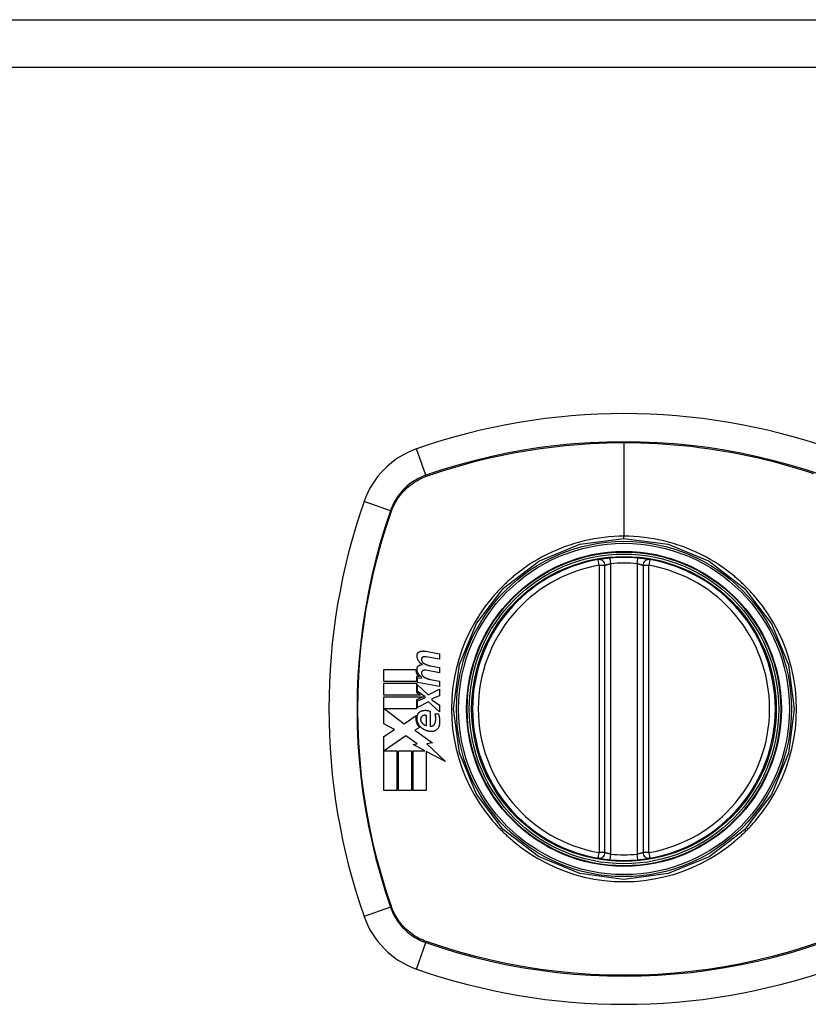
# Model space of a CAD drawing. Header units: inches. Extents: x 17 to 570, y 51 to 268.
# Tile 244 of 256: x 212.64 to 214.27, y 177.25 to 179.28. Entities that reach past the tile are written whole.
import ezdxf

# ---------------------------------------------------------------- set-up
doc = ezdxf.new("R2010")
doc.units = ezdxf.units.IN
doc.header["$MEASUREMENT"] = 0
doc.layers.add('Visible Edges(ANSI)', color=7, linetype='Continuous', lineweight=25)
doc.layers.add('Visible Tangent Edges(ANSI)', color=7, linetype='Continuous', lineweight=25)

msp = doc.modelspace()

# ---------------------------------------------------------------- linework, layer by layer
at = {"layer": 'Visible Edges(ANSI)'}
for p, q in [((184.0905, 179.2831), (243.6955, 179.2831)), ((213.8537, 177.5623), (213.8537, 178.1559)), ((213.9324, 178.1559), (213.9324, 177.5623)), ((213.4832, 177.9784), (213.5118, 177.9729)), ((213.5118, 177.9619), (213.483, 177.9669)), ((213.5118, 177.9729), (213.5118, 177.9619)), ((213.3965, 177.9159), (213.3965, 177.9406)), ((213.3965, 177.9406), (213.4628, 177.9406)), ((213.5118, 177.9339), (213.483, 177.9389)), ((213.493, 177.9482), (213.5118, 177.9449)), ((213.5118, 177.9449), (213.5118, 177.9339)), ((213.4639, 177.9159), (213.3965, 177.9159)), ((213.469, 177.9257), (213.4639, 177.9261)), ((213.4639, 177.9261), (213.4639, 177.9159)), ((213.4663, 177.9136), (213.4663, 177.9231)), ((213.4663, 177.9231), (213.4743, 177.9224)), ((213.4743, 177.9224), (213.4743, 177.9248)), ((213.493, 177.9199), (213.5118, 177.9166)), ((213.5118, 177.9166), (213.5118, 177.9056)), ((213.3965, 177.8876), (213.3965, 177.9124)), ((213.3965, 177.9124), (213.4639, 177.9124)), ((213.4639, 177.9124), (213.4639, 177.8939)), ((213.5118, 177.9056), (213.4663, 177.9136)), ((213.4663, 177.8952), (213.4663, 177.9089)), ((213.4663, 177.9089), (213.4884, 177.8886)), ((213.4816, 177.8841), (213.4663, 177.8952)), ((213.4884, 177.8886), (213.5118, 177.8999)), ((213.5118, 177.8999), (213.5118, 177.8864)), ((213.4725, 177.8876), (213.3965, 177.8876)), ((213.3965, 177.8284), (213.3965, 177.8841)), ((213.3965, 177.8841), (213.4786, 177.8841)), ((213.4639, 177.8939), (213.4725, 177.8876)), ((213.4786, 177.8841), (213.4639, 177.8779)), ((213.4639, 177.8779), (213.4639, 177.8591)), ((213.4663, 177.8759), (213.4816, 177.8824)), ((213.4663, 177.8624), (213.4663, 177.8759)), ((213.4885, 177.8739), (213.4663, 177.8624)), ((213.4816, 177.8824), (213.4816, 177.8841)), ((213.5118, 177.8534), (213.4885, 177.8739)), ((213.5118, 177.8864), (213.4955, 177.8801)), ((213.4955, 177.8801), (213.4955, 177.8781)), ((213.4955, 177.8781), (213.5118, 177.8669)), ((213.4639, 177.8591), (213.3976, 177.8591)), ((213.3976, 177.8591), (213.4384, 177.8286)), ((213.492, 177.8544), (213.492, 177.8239)), ((213.5118, 177.8669), (213.5118, 177.8534)), ((213.4384, 177.8286), (213.4633, 177.8459)), ((213.4845, 177.8251), (213.4845, 177.8451)), ((213.502, 177.8489), (213.5095, 177.8489)), ((213.4183, 177.8168), (213.3965, 177.8284)), ((213.3965, 177.8021), (213.4183, 177.8168)), ((213.47, 177.8209), (213.4604, 177.8151)), ((213.4604, 177.8151), (213.4971, 177.7889)), ((213.3965, 177.6906), (213.3965, 177.8021)), ((213.4418, 177.8036), (213.397, 177.7729)), ((213.4652, 177.7872), (213.4418, 177.8036)), ((213.397, 177.7729), (213.4233, 177.7729)), ((213.4233, 177.7729), (213.4233, 177.6906)), ((213.4268, 177.6906), (213.4268, 177.7729)), ((213.4268, 177.7729), (213.4535, 177.7729)), ((213.4535, 177.7729), (213.4535, 177.6906)), ((213.4568, 177.7856), (213.4652, 177.7872)), ((213.4813, 177.7729), (213.4568, 177.7856)), ((213.4573, 177.6906), (213.4573, 177.7729)), ((213.4573, 177.7729), (213.4813, 177.7729)), ((213.4971, 177.7889), (213.4853, 177.7873)), ((213.4853, 177.7873), (213.5238, 177.7507)), ((213.5238, 177.7507), (213.484, 177.7714)), ((213.484, 177.7714), (213.484, 177.6906)), ((213.4233, 177.6906), (213.3965, 177.6906)), ((213.4535, 177.6906), (213.4268, 177.6906)), ((213.484, 177.6906), (213.4573, 177.6906))]:
    msp.add_line(p, q, dxfattribs=at)
at = {"layer": 'Visible Edges(ANSI)', "flags": 128}
for points in [[(213.8644, 178.1708), (213.8628, 178.1706), (213.8612, 178.1705), (213.8596, 178.1703), (213.858, 178.1701), (213.8565, 178.17), (213.855, 178.1698), (213.8535, 178.1696), (213.8521, 178.1694), (213.8508, 178.1692), (213.8495, 178.1691), (213.8482, 178.1689), (213.8471, 178.1687), (213.846, 178.1685), (213.8449, 178.1684), (213.844, 178.1682), (213.8431, 178.1681), (213.8424, 178.168), (213.8417, 178.1679), (213.8412, 178.1678), (213.8407, 178.1677), (213.8403, 178.1676), (213.8401, 178.1676), (213.8399, 178.1676), (213.8398, 178.1676)], [(213.9462, 178.1676), (213.9462, 178.1676), (213.946, 178.1676), (213.9457, 178.1676), (213.9454, 178.1677), (213.9449, 178.1678), (213.9443, 178.1679), (213.9437, 178.168), (213.9429, 178.1681), (213.9421, 178.1682), (213.9411, 178.1684), (213.9401, 178.1686), (213.939, 178.1687), (213.9378, 178.1689), (213.9366, 178.1691), (213.9353, 178.1692), (213.9339, 178.1694), (213.9325, 178.1696), (213.931, 178.1698), (213.9295, 178.17), (213.928, 178.1702), (213.9264, 178.1703), (213.9249, 178.1705), (213.9233, 178.1706), (213.9217, 178.1708)], [(213.4651, 177.9694), (213.4651, 177.9698), (213.4651, 177.9703), (213.4652, 177.9707), (213.4653, 177.9712), (213.4654, 177.9716), (213.4655, 177.9721), (213.4657, 177.9725), (213.4658, 177.9729), (213.466, 177.9733), (213.4663, 177.9737), (213.4665, 177.9741), (213.4668, 177.9745), (213.467, 177.9749), (213.4673, 177.9752), (213.4676, 177.9755), (213.468, 177.9758), (213.4683, 177.9761), (213.4687, 177.9764), (213.469, 177.9767), (213.4694, 177.9769), (213.4698, 177.9771), (213.4702, 177.9773), (213.4706, 177.9775), (213.471, 177.9776)], [(213.471, 177.9776), (213.4715, 177.9778), (213.472, 177.9779), (213.4725, 177.9781), (213.473, 177.9782), (213.4735, 177.9783), (213.474, 177.9784), (213.4745, 177.9785), (213.475, 177.9786), (213.4756, 177.9787), (213.4761, 177.9787), (213.4766, 177.9788), (213.4771, 177.9788), (213.4776, 177.9788), (213.4781, 177.9788), (213.4786, 177.9789), (213.4791, 177.9788), (213.4797, 177.9788), (213.4802, 177.9788), (213.4807, 177.9788), (213.4812, 177.9787), (213.4817, 177.9787), (213.4822, 177.9786), (213.4827, 177.9785), (213.4832, 177.9784)], [(213.4765, 177.9509), (213.4757, 177.9513), (213.4749, 177.9518), (213.4741, 177.9523), (213.4733, 177.9528), (213.4726, 177.9534), (213.4719, 177.954), (213.4712, 177.9546), (213.4705, 177.9553), (213.4699, 177.956), (213.4693, 177.9568), (213.4687, 177.9575), (213.4682, 177.9583), (213.4677, 177.9592), (213.4673, 177.96), (213.4668, 177.9609), (213.4665, 177.9618), (213.4661, 177.9627), (213.4659, 177.9636), (213.4656, 177.9645), (213.4654, 177.9655), (213.4652, 177.9665), (213.4651, 177.9674), (213.4651, 177.9684), (213.4651, 177.9694)], [(213.4772, 177.9662), (213.4769, 177.9661), (213.4767, 177.966), (213.4765, 177.9659), (213.4763, 177.9657), (213.476, 177.9656), (213.4758, 177.9654), (213.4757, 177.9652), (213.4755, 177.965), (213.4753, 177.9648), (213.4751, 177.9646), (213.475, 177.9644), (213.4748, 177.9642), (213.4747, 177.964), (213.4746, 177.9637), (213.4745, 177.9635), (213.4744, 177.9632), (213.4743, 177.963), (213.4743, 177.9627), (213.4742, 177.9624), (213.4742, 177.9622), (213.4742, 177.9619), (213.4742, 177.9616), (213.4742, 177.9614), (213.4742, 177.9611)], [(213.4742, 177.9611), (213.4742, 177.9607), (213.4743, 177.9603), (213.4744, 177.9599), (213.4745, 177.9595), (213.4746, 177.9592), (213.4747, 177.9588), (213.4748, 177.9584), (213.475, 177.958), (213.4752, 177.9577), (213.4753, 177.9573), (213.4755, 177.957), (213.4757, 177.9567), (213.4759, 177.9563), (213.4762, 177.956), (213.4764, 177.9557), (213.4767, 177.9554), (213.4769, 177.9551), (213.4772, 177.9548), (213.4775, 177.9545), (213.4778, 177.9543), (213.4781, 177.954), (213.4784, 177.9538), (213.4787, 177.9536), (213.479, 177.9534)], [(213.483, 177.9669), (213.4828, 177.967), (213.4825, 177.967), (213.4823, 177.967), (213.482, 177.9671), (213.4818, 177.9671), (213.4815, 177.9671), (213.4813, 177.9671), (213.481, 177.9671), (213.4808, 177.9671), (213.4806, 177.9671), (213.4803, 177.967), (213.4801, 177.967), (213.4798, 177.967), (213.4796, 177.9669), (213.4793, 177.9669), (213.4791, 177.9669), (213.4788, 177.9668), (213.4786, 177.9667), (213.4783, 177.9667), (213.4781, 177.9666), (213.4779, 177.9665), (213.4776, 177.9664), (213.4774, 177.9663), (213.4772, 177.9662)], [(213.4628, 177.9406), (213.4628, 177.9399), (213.4628, 177.9392), (213.4628, 177.9385), (213.4629, 177.9378), (213.463, 177.9371), (213.4631, 177.9364), (213.4633, 177.9357), (213.4635, 177.935), (213.4636, 177.9344), (213.4639, 177.9337), (213.4641, 177.9331), (213.4644, 177.9324), (213.4646, 177.9318), (213.4649, 177.9312), (213.4653, 177.9305), (213.4656, 177.9299), (213.466, 177.9294), (213.4664, 177.9288), (213.4668, 177.9282), (213.4672, 177.9277), (213.4676, 177.9272), (213.4681, 177.9266), (213.4685, 177.9261), (213.469, 177.9257)], [(213.4651, 177.9419), (213.4651, 177.9423), (213.4651, 177.9428), (213.4652, 177.9432), (213.4653, 177.9437), (213.4654, 177.9441), (213.4655, 177.9445), (213.4657, 177.945), (213.4659, 177.9454), (213.4661, 177.9458), (213.4663, 177.9462), (213.4665, 177.9465), (213.4668, 177.9469), (213.4671, 177.9473), (213.4674, 177.9476), (213.4677, 177.9479), (213.468, 177.9482), (213.4683, 177.9485), (213.4687, 177.9487), (213.4691, 177.949), (213.4694, 177.9492), (213.4698, 177.9494), (213.4702, 177.9496), (213.4706, 177.9497), (213.471, 177.9499)], [(213.4743, 177.9248), (213.4736, 177.9253), (213.4729, 177.9258), (213.4723, 177.9263), (213.4717, 177.9268), (213.4711, 177.9274), (213.4705, 177.928), (213.4699, 177.9286), (213.4694, 177.9293), (213.4689, 177.9299), (213.4684, 177.9306), (213.4679, 177.9313), (213.4675, 177.9321), (213.4671, 177.9328), (213.4668, 177.9336), (213.4664, 177.9344), (213.4662, 177.9352), (213.4659, 177.936), (213.4657, 177.9368), (213.4655, 177.9376), (213.4653, 177.9385), (213.4652, 177.9393), (213.4651, 177.9402), (213.4651, 177.941), (213.4651, 177.9419)], [(213.471, 177.9499), (213.4713, 177.9499), (213.4715, 177.95), (213.4717, 177.9501), (213.4719, 177.9501), (213.4722, 177.9502), (213.4724, 177.9502), (213.4726, 177.9503), (213.4728, 177.9503), (213.4731, 177.9504), (213.4733, 177.9504), (213.4735, 177.9505), (213.4738, 177.9505), (213.474, 177.9506), (213.4742, 177.9506), (213.4744, 177.9506), (213.4747, 177.9507), (213.4749, 177.9507), (213.4751, 177.9507), (213.4754, 177.9508), (213.4756, 177.9508), (213.4758, 177.9508), (213.4761, 177.9508), (213.4763, 177.9509), (213.4765, 177.9509)], [(213.4772, 177.9382), (213.4769, 177.9381), (213.4767, 177.938), (213.4765, 177.9379), (213.4763, 177.9377), (213.4761, 177.9376), (213.4759, 177.9374), (213.4757, 177.9372), (213.4755, 177.937), (213.4753, 177.9368), (213.4751, 177.9366), (213.475, 177.9364), (213.4749, 177.9362), (213.4747, 177.936), (213.4746, 177.9357), (213.4745, 177.9355), (213.4744, 177.9352), (213.4743, 177.935), (213.4743, 177.9347), (213.4742, 177.9345), (213.4742, 177.9342), (213.4742, 177.9339), (213.4742, 177.9337), (213.4742, 177.9334), (213.4742, 177.9331)], [(213.483, 177.9389), (213.4828, 177.939), (213.4825, 177.939), (213.4823, 177.939), (213.482, 177.9391), (213.4818, 177.9391), (213.4815, 177.9391), (213.4813, 177.9391), (213.481, 177.9391), (213.4808, 177.9391), (213.4805, 177.9391), (213.4803, 177.939), (213.4801, 177.939), (213.4798, 177.939), (213.4796, 177.939), (213.4793, 177.9389), (213.4791, 177.9389), (213.4788, 177.9388), (213.4786, 177.9387), (213.4783, 177.9387), (213.4781, 177.9386), (213.4779, 177.9385), (213.4776, 177.9384), (213.4774, 177.9383), (213.4772, 177.9382)], [(213.479, 177.9534), (213.4795, 177.953), (213.4801, 177.9527), (213.4806, 177.9524), (213.4812, 177.9521), (213.4817, 177.9518), (213.4823, 177.9516), (213.4829, 177.9513), (213.4835, 177.951), (213.484, 177.9508), (213.4846, 177.9505), (213.4852, 177.9503), (213.4858, 177.9501), (213.4864, 177.9499), (213.487, 177.9497), (213.4876, 177.9495), (213.4881, 177.9493), (213.4888, 177.9491), (213.4894, 177.949), (213.49, 177.9488), (213.4906, 177.9487), (213.4912, 177.9485), (213.4918, 177.9484), (213.4924, 177.9483), (213.493, 177.9482)], [(213.4742, 177.9331), (213.4742, 177.9327), (213.4743, 177.9323), (213.4744, 177.9319), (213.4745, 177.9316), (213.4746, 177.9312), (213.4747, 177.9308), (213.4748, 177.9304), (213.475, 177.9301), (213.4752, 177.9297), (213.4753, 177.9293), (213.4755, 177.929), (213.4757, 177.9287), (213.4759, 177.9283), (213.4762, 177.928), (213.4764, 177.9277), (213.4767, 177.9274), (213.4769, 177.9271), (213.4772, 177.9268), (213.4775, 177.9265), (213.4778, 177.9263), (213.4781, 177.926), (213.4784, 177.9258), (213.4787, 177.9256), (213.479, 177.9254)], [(213.479, 177.9254), (213.4795, 177.925), (213.4801, 177.9247), (213.4806, 177.9244), (213.4812, 177.9241), (213.4817, 177.9238), (213.4823, 177.9235), (213.4829, 177.9232), (213.4834, 177.9229), (213.484, 177.9227), (213.4846, 177.9224), (213.4852, 177.9222), (213.4858, 177.922), (213.4864, 177.9217), (213.4869, 177.9215), (213.4875, 177.9213), (213.4881, 177.9211), (213.4887, 177.9209), (213.4893, 177.9208), (213.49, 177.9206), (213.4906, 177.9204), (213.4912, 177.9203), (213.4918, 177.9202), (213.4924, 177.92), (213.493, 177.9199)], [(213.4655, 177.8439), (213.4656, 177.8444), (213.4657, 177.845), (213.4658, 177.8456), (213.4659, 177.8461), (213.4661, 177.8467), (213.4663, 177.8472), (213.4665, 177.8478), (213.4667, 177.8483), (213.467, 177.8488), (213.4673, 177.8493), (213.4676, 177.8498), (213.4679, 177.8502), (213.4682, 177.8507), (213.4686, 177.8511), (213.469, 177.8515), (213.4694, 177.8519), (213.4698, 177.8523), (213.4702, 177.8526), (213.4706, 177.853), (213.4711, 177.8533), (213.4716, 177.8536), (213.472, 177.8539), (213.4725, 177.8541), (213.473, 177.8544)], [(213.473, 177.8544), (213.4738, 177.8547), (213.4746, 177.855), (213.4753, 177.8552), (213.4761, 177.8555), (213.4769, 177.8557), (213.4777, 177.8559), (213.4785, 177.856), (213.4793, 177.8562), (213.4801, 177.8562), (213.4809, 177.8563), (213.4817, 177.8564), (213.4825, 177.8564), (213.4833, 177.8564), (213.4842, 177.8563), (213.485, 177.8562), (213.4858, 177.8561), (213.4866, 177.856), (213.4874, 177.8559), (213.4882, 177.8557), (213.489, 177.8555), (213.4897, 177.8552), (213.4905, 177.855), (213.4913, 177.8547), (213.492, 177.8544)], [(213.4633, 177.8459), (213.4631, 177.8448), (213.4629, 177.8437), (213.4627, 177.8425), (213.4626, 177.8414), (213.4626, 177.8403), (213.4626, 177.8391), (213.4626, 177.838), (213.4627, 177.8369), (213.4629, 177.8358), (213.4631, 177.8347), (213.4633, 177.8336), (213.4636, 177.8325), (213.4639, 177.8314), (213.4642, 177.8303), (213.4646, 177.8293), (213.4651, 177.8282), (213.4656, 177.8272), (213.4661, 177.8263), (213.4667, 177.8253), (213.4673, 177.8244), (213.4679, 177.8235), (213.4686, 177.8226), (213.4693, 177.8217), (213.47, 177.8209)], [(213.4722, 177.8224), (213.4716, 177.8231), (213.4709, 177.8238), (213.4703, 177.8245), (213.4698, 177.8253), (213.4692, 177.8261), (213.4687, 177.8269), (213.4682, 177.8278), (213.4678, 177.8286), (213.4674, 177.8295), (213.467, 177.8304), (213.4666, 177.8313), (213.4663, 177.8322), (213.4661, 177.8332), (213.4658, 177.8341), (213.4656, 177.8351), (213.4655, 177.8361), (213.4653, 177.837), (213.4652, 177.838), (213.4652, 177.839), (213.4652, 177.84), (213.4652, 177.8409), (213.4653, 177.8419), (213.4654, 177.8429), (213.4655, 177.8439)], [(213.4745, 177.8431), (213.4743, 177.8428), (213.4741, 177.8425), (213.4739, 177.8422), (213.4737, 177.8419), (213.4735, 177.8415), (213.4733, 177.8412), (213.4732, 177.8408), (213.473, 177.8405), (213.4729, 177.8401), (213.4728, 177.8397), (213.4727, 177.8393), (213.4727, 177.839), (213.4726, 177.8386), (213.4725, 177.8382), (213.4725, 177.8378), (213.4725, 177.8374), (213.4725, 177.837), (213.4725, 177.8366), (213.4726, 177.8363), (213.4726, 177.8359), (213.4727, 177.8355), (213.4728, 177.8351), (213.4729, 177.8347), (213.473, 177.8344)], [(213.473, 177.8344), (213.4733, 177.8337), (213.4735, 177.8331), (213.4738, 177.8325), (213.4741, 177.832), (213.4745, 177.8314), (213.4749, 177.8309), (213.4753, 177.8303), (213.4757, 177.8298), (213.4761, 177.8293), (213.4766, 177.8289), (213.4771, 177.8285), (213.4775, 177.828), (213.4781, 177.8276), (213.4786, 177.8273), (213.4791, 177.8269), (213.4797, 177.8266), (213.4803, 177.8263), (213.4809, 177.8261), (213.4815, 177.8259), (213.4821, 177.8257), (213.4827, 177.8255), (213.4833, 177.8253), (213.4839, 177.8252), (213.4845, 177.8251)], [(213.4845, 177.8451), (213.4841, 177.8453), (213.4837, 177.8455), (213.4833, 177.8457), (213.4828, 177.8458), (213.4824, 177.8459), (213.4819, 177.846), (213.4815, 177.8461), (213.481, 177.8461), (213.4806, 177.8461), (213.4801, 177.8461), (213.4796, 177.846), (213.4792, 177.8459), (213.4787, 177.8458), (213.4783, 177.8457), (213.4779, 177.8456), (213.4775, 177.8454), (213.477, 177.8452), (213.4766, 177.845), (213.4762, 177.8447), (213.4759, 177.8444), (213.4755, 177.8441), (213.4752, 177.8438), (213.4748, 177.8435), (213.4745, 177.8431)], [(213.5015, 177.8281), (213.5019, 177.8289), (213.5022, 177.8297), (213.5025, 177.8306), (213.5028, 177.8314), (213.5031, 177.8323), (213.5033, 177.8331), (213.5035, 177.834), (213.5036, 177.8349), (213.5038, 177.8358), (213.5039, 177.8366), (213.5039, 177.8375), (213.504, 177.8384), (213.504, 177.8393), (213.504, 177.8402), (213.5039, 177.8411), (213.5038, 177.842), (213.5037, 177.8429), (213.5036, 177.8438), (213.5034, 177.8446), (213.5032, 177.8455), (213.5029, 177.8464), (213.5027, 177.8472), (213.5024, 177.848), (213.502, 177.8489)], [(213.5095, 177.8489), (213.5098, 177.848), (213.5101, 177.8471), (213.5103, 177.8461), (213.5105, 177.8452), (213.5107, 177.8443), (213.5109, 177.8434), (213.5111, 177.8424), (213.5112, 177.8415), (213.5114, 177.8406), (213.5115, 177.8396), (213.5116, 177.8387), (213.5117, 177.8377), (213.5117, 177.8368), (213.5118, 177.8358), (213.5118, 177.8349), (213.5118, 177.8339), (213.5118, 177.833), (213.5118, 177.832), (213.5118, 177.8311), (213.5117, 177.8301), (213.5116, 177.8292), (213.5115, 177.8282), (213.5114, 177.8273), (213.5113, 177.8264)], [(213.494, 177.8124), (213.493, 177.8124), (213.492, 177.8126), (213.491, 177.8127), (213.49, 177.8129), (213.489, 177.8131), (213.488, 177.8133), (213.4871, 177.8135), (213.4861, 177.8138), (213.4851, 177.8142), (213.4842, 177.8145), (213.4832, 177.8149), (213.4823, 177.8153), (213.4814, 177.8157), (213.4804, 177.8162), (213.4795, 177.8167), (213.4787, 177.8172), (213.4778, 177.8178), (213.4769, 177.8183), (213.4761, 177.8189), (213.4753, 177.8196), (213.4745, 177.8202), (213.4737, 177.8209), (213.473, 177.8216), (213.4722, 177.8224)], [(213.492, 177.8239), (213.4925, 177.8237), (213.4929, 177.8237), (213.4934, 177.8236), (213.4939, 177.8236), (213.4943, 177.8235), (213.4948, 177.8236), (213.4953, 177.8236), (213.4957, 177.8237), (213.4962, 177.8238), (213.4966, 177.8239), (213.4971, 177.824), (213.4975, 177.8242), (213.4979, 177.8244), (213.4984, 177.8246), (213.4988, 177.8249), (213.4991, 177.8252), (213.4995, 177.8255), (213.4999, 177.8258), (213.5002, 177.8261), (213.5005, 177.8265), (213.5008, 177.8269), (213.5011, 177.8273), (213.5013, 177.8277), (213.5015, 177.8281)], [(213.5113, 177.8264), (213.5111, 177.8253), (213.5108, 177.8243), (213.5105, 177.8233), (213.5102, 177.8224), (213.5097, 177.8214), (213.5092, 177.8205), (213.5087, 177.8196), (213.5081, 177.8188), (213.5074, 177.818), (213.5067, 177.8172), (213.506, 177.8165), (213.5052, 177.8159), (213.5044, 177.8153), (213.5036, 177.8147), (213.5027, 177.8142), (213.5018, 177.8138), (213.5009, 177.8134), (213.4999, 177.8131), (213.499, 177.8128), (213.498, 177.8126), (213.497, 177.8125), (213.496, 177.8124), (213.495, 177.8123), (213.494, 177.8124)], [(213.8398, 177.5507), (213.8399, 177.5507), (213.8401, 177.5506), (213.8403, 177.5506), (213.8407, 177.5505), (213.8412, 177.5505), (213.8417, 177.5504), (213.8424, 177.5503), (213.8431, 177.5501), (213.844, 177.55), (213.8449, 177.5498), (213.846, 177.5497), (213.8471, 177.5495), (213.8482, 177.5494), (213.8495, 177.5492), (213.8508, 177.549), (213.8521, 177.5488), (213.8535, 177.5486), (213.855, 177.5484), (213.8565, 177.5483), (213.858, 177.5481), (213.8596, 177.5479), (213.8612, 177.5477), (213.8628, 177.5476), (213.8644, 177.5474)], [(213.9217, 177.5474), (213.9233, 177.5476), (213.9249, 177.5477), (213.9264, 177.5479), (213.928, 177.5481), (213.9295, 177.5483), (213.931, 177.5484), (213.9325, 177.5486), (213.9339, 177.5488), (213.9353, 177.549), (213.9366, 177.5492), (213.9378, 177.5493), (213.939, 177.5495), (213.9401, 177.5497), (213.9411, 177.5498), (213.9421, 177.55), (213.9429, 177.5501), (213.9437, 177.5502), (213.9443, 177.5504), (213.9449, 177.5505), (213.9454, 177.5505), (213.9457, 177.5506), (213.946, 177.5506), (213.9462, 177.5507), (213.9462, 177.5507)]]:
    msp.add_lwpolyline(points, dxfattribs=at)
at = {"layer": 'Visible Edges(ANSI)'}
for radius in [0.3199, 0.315]:
    msp.add_circle((213.893, 177.8591), radius, dxfattribs=at)
for centre, radius, start, end in [((213.893, 177.1701), 1.2992, 70.7337, 109.2663), ((213.5228, 178.2293), 0.1772, 109.2663, 160.7337), ((214.582, 177.8591), 1.2992, 160.7337, 199.2663), ((213.893, 177.8591), 0.313, 99.784, 260.216), ((213.8419, 178.1559), 0.0118, 0, 99.784), ((213.893, 177.8591), 0.313, 84.7499, 95.2501), ((213.9442, 178.1559), 0.0118, 80.216, 180), ((213.893, 177.8591), 0.313, 279.784, 80.216), ((213.8419, 177.5623), 0.0118, 260.216, 0), ((213.9442, 177.5623), 0.0118, 180, 279.784), ((213.893, 177.8591), 0.313, 264.7499, 275.2501), ((213.5228, 177.4889), 0.1772, 199.2663, 250.7337), ((213.893, 178.5481), 1.2992, 250.7337, 289.2663)]:
    msp.add_arc(centre, radius, start, end, dxfattribs=at)
at = {"layer": 'Visible Tangent Edges(ANSI)'}
for p, q in [((243.6955, 179.1841), (184.0905, 179.1841)), ((213.893, 178.4095), (213.893, 178.2159)), ((213.4835, 178.3419), (213.4643, 178.3966)), ((213.4842, 178.3397), (213.4847, 178.3398)), ((213.4102, 178.2687), (213.3556, 178.2878)), ((213.4123, 178.2675), (213.4125, 178.2679)), ((213.893, 178.2113), (213.893, 178.2159)), ((213.8419, 178.1559), (213.8398, 178.1676)), ((213.8655, 178.159), (213.8644, 178.1708)), ((213.8655, 177.5592), (213.8655, 178.159)), ((213.9206, 178.159), (213.9217, 178.1708)), ((213.9206, 178.159), (213.9206, 177.5592)), ((213.9462, 178.1676), (213.9442, 178.1559)), ((213.8419, 178.1559), (213.8537, 178.1559)), ((213.8419, 178.1559), (213.8419, 177.5623)), ((213.9324, 178.1559), (213.9442, 178.1559)), ((213.9442, 177.5623), (213.9442, 178.1559)), ((213.8398, 177.5507), (213.8419, 177.5623)), ((213.8537, 177.5623), (213.8419, 177.5623)), ((213.8644, 177.5474), (213.8655, 177.5592)), ((213.9217, 177.5474), (213.9206, 177.5592)), ((213.9442, 177.5623), (213.9324, 177.5623)), ((213.9442, 177.5623), (213.9462, 177.5507)), ((213.4102, 177.4495), (213.3556, 177.4304)), ((213.4125, 177.4503), (213.4123, 177.4508)), ((213.4643, 177.3216), (213.4835, 177.3763)), ((213.4847, 177.3784), (213.4842, 177.3786))]:
    msp.add_line(p, q, dxfattribs=at)
at = {"layer": 'Visible Tangent Edges(ANSI)', "flags": 128}
for points in [[(214.3026, 178.3419), (214.2697, 178.3529), (214.2364, 178.3629), (214.2029, 178.372), (214.169, 178.3802), (214.1349, 178.3875), (214.1006, 178.3937), (214.0661, 178.3991), (214.0315, 178.4034), (213.9968, 178.4068), (213.9621, 178.4092), (213.9274, 178.4106), (213.8927, 178.4111), (213.858, 178.4106), (213.8233, 178.4092), (213.7886, 178.4067), (213.754, 178.4033), (213.7194, 178.399), (213.685, 178.3937), (213.6508, 178.3874), (213.6168, 178.3801), (213.583, 178.372), (213.5495, 178.3629), (213.5163, 178.3529), (213.4835, 178.3419)], [(213.4847, 178.3398), (213.5011, 178.3455), (213.5175, 178.3508), (213.534, 178.356), (213.5506, 178.3609), (213.5672, 178.3656), (213.584, 178.37), (213.6008, 178.3743), (213.6176, 178.3783), (213.6346, 178.382), (213.6516, 178.3856), (213.6686, 178.3888), (213.6858, 178.3919), (213.7029, 178.3947), (213.7201, 178.3973), (213.7373, 178.3996), (213.7546, 178.4016), (213.7719, 178.4035), (213.7891, 178.4051), (213.8065, 178.4064), (213.8238, 178.4075), (213.8411, 178.4084), (213.8584, 178.409), (213.8757, 178.4093), (213.893, 178.4095)], [(213.893, 178.4095), (213.9103, 178.4093), (213.9276, 178.409), (213.9449, 178.4084), (213.9622, 178.4075), (213.9795, 178.4064), (213.9968, 178.4051), (214.0141, 178.4035), (214.0314, 178.4017), (214.0486, 178.3996), (214.0658, 178.3973), (214.083, 178.3947), (214.1002, 178.3919), (214.1173, 178.3889), (214.1344, 178.3856), (214.1514, 178.3821), (214.1683, 178.3783), (214.1852, 178.3743), (214.2021, 178.3701), (214.2188, 178.3656), (214.2355, 178.3609), (214.2521, 178.356), (214.2686, 178.3508), (214.2849, 178.3455)], [(213.4835, 178.3419), (213.4793, 178.3404), (213.4751, 178.3387), (213.4711, 178.3369), (213.4671, 178.3349), (213.4631, 178.3327), (213.4593, 178.3304), (213.4556, 178.328), (213.4519, 178.3254), (213.4484, 178.3227), (213.4449, 178.3198), (213.4416, 178.3169), (213.4384, 178.3138), (213.4353, 178.3105), (213.4323, 178.3072), (213.4295, 178.3038), (213.4268, 178.3002), (213.4242, 178.2966), (213.4217, 178.2928), (213.4194, 178.289), (213.4173, 178.2851), (213.4153, 178.2811), (213.4134, 178.277), (213.4118, 178.2729), (213.4102, 178.2687)], [(213.4125, 178.2679), (213.414, 178.272), (213.4157, 178.2761), (213.4176, 178.28), (213.4195, 178.2839), (213.4217, 178.2877), (213.4239, 178.2915), (213.4263, 178.2951), (213.4289, 178.2987), (213.4315, 178.3021), (213.4343, 178.3055), (213.4372, 178.3088), (213.4403, 178.3119), (213.4434, 178.3149), (213.4467, 178.3178), (213.45, 178.3206), (213.4535, 178.3233), (213.457, 178.3258), (213.4607, 178.3282), (213.4644, 178.3305), (213.4682, 178.3326), (213.4721, 178.3346), (213.4761, 178.3364), (213.4801, 178.3381), (213.4842, 178.3397)], [(213.4102, 178.2687), (213.3993, 178.2358), (213.3892, 178.2024), (213.3801, 178.1688), (213.3719, 178.1349), (213.3647, 178.1008), (213.3584, 178.0664), (213.3531, 178.0319), (213.3487, 177.9973), (213.3453, 177.9625), (213.3429, 177.9278), (213.3415, 177.8931), (213.3411, 177.8583), (213.3416, 177.8236), (213.343, 177.7889), (213.3455, 177.7543), (213.3489, 177.7197), (213.3532, 177.6852), (213.3585, 177.6509), (213.3648, 177.6168), (213.372, 177.5829), (213.3802, 177.5491), (213.3893, 177.5157), (213.3993, 177.4825), (213.4102, 177.4495)], [(213.4123, 177.4508), (213.4013, 177.4836), (213.3913, 177.5167), (213.3821, 177.55), (213.3739, 177.5836), (213.3666, 177.6175), (213.3603, 177.6515), (213.355, 177.6857), (213.3506, 177.72), (213.3472, 177.7545), (213.3447, 177.7891), (213.3432, 177.8237), (213.3427, 177.8583), (213.3432, 177.893), (213.3446, 177.9276), (213.347, 177.9623), (213.3504, 177.9969), (213.3548, 178.0314), (213.3602, 178.0659), (213.3665, 178.1001), (213.3738, 178.1341), (213.382, 178.1679), (213.3912, 178.2014), (213.4013, 178.2346), (213.4123, 178.2675)], [(213.893, 178.2113), (213.9844, 178.1993), (214.0694, 178.1642), (214.1425, 178.1081), (214.1982, 178.0352), (214.2334, 177.9501), (214.2452, 177.8587), (214.2332, 177.7675), (214.1978, 177.6823), (214.142, 177.6096), (214.0692, 177.5539), (213.9841, 177.5189), (213.8927, 177.5069), (213.8015, 177.5189), (213.7164, 177.5543), (213.6435, 177.6102), (213.5878, 177.683), (213.5527, 177.7681), (213.5408, 177.8595), (213.5529, 177.9508), (213.5882, 178.0359), (213.6441, 178.1087), (213.717, 178.1644), (213.8019, 178.1994), (213.893, 178.2113)], [(213.893, 178.2159), (213.8827, 178.2158), (213.8724, 178.2153), (213.862, 178.2146), (213.8517, 178.2135), (213.8414, 178.2121), (213.8312, 178.2105), (213.821, 178.2085), (213.8108, 178.2063), (213.8008, 178.2037), (213.7908, 178.2009), (213.781, 178.1978), (213.7712, 178.1944), (213.7615, 178.1907), (213.752, 178.1868), (213.7425, 178.1825), (213.7332, 178.178), (213.7239, 178.1732), (213.7149, 178.1681), (213.706, 178.1628), (213.6973, 178.1572), (213.6887, 178.1514), (213.6804, 178.1454), (213.6722, 178.1391), (213.6642, 178.1326)], [(214.1219, 178.1326), (214.1139, 178.1391), (214.1057, 178.1454), (214.0972, 178.1515), (214.0886, 178.1573), (214.0799, 178.1629), (214.071, 178.1682), (214.0619, 178.1733), (214.0527, 178.1781), (214.0434, 178.1826), (214.034, 178.1868), (214.0245, 178.1908), (214.0148, 178.1944), (214.0051, 178.1978), (213.9952, 178.2009), (213.9852, 178.2038), (213.9752, 178.2063), (213.9651, 178.2086), (213.9549, 178.2105), (213.9446, 178.2122), (213.9343, 178.2135), (213.924, 178.2146), (213.9137, 178.2153), (213.9033, 178.2158), (213.893, 178.2159)], [(213.8537, 178.1559), (213.8537, 178.1559), (213.8538, 178.156), (213.8539, 178.156), (213.8541, 178.1561), (213.8543, 178.1561), (213.8546, 178.1562), (213.8549, 178.1563), (213.8553, 178.1564), (213.8557, 178.1566), (213.8561, 178.1567), (213.8566, 178.1569), (213.8571, 178.157), (213.8577, 178.1572), (213.8583, 178.1574), (213.8589, 178.1575), (213.8596, 178.1577), (213.8603, 178.1579), (213.861, 178.1581), (213.8617, 178.1582), (213.8624, 178.1584), (213.8632, 178.1586), (213.8639, 178.1587), (213.8647, 178.1589), (213.8655, 178.159)], [(213.9206, 178.159), (213.9214, 178.1589), (213.9221, 178.1587), (213.9229, 178.1586), (213.9236, 178.1584), (213.9244, 178.1582), (213.9251, 178.1581), (213.9258, 178.1579), (213.9265, 178.1577), (213.9271, 178.1575), (213.9278, 178.1574), (213.9284, 178.1572), (213.9289, 178.157), (213.9295, 178.1569), (213.93, 178.1567), (213.9304, 178.1566), (213.9308, 178.1565), (213.9312, 178.1563), (213.9315, 178.1562), (213.9318, 178.1561), (213.932, 178.1561), (213.9322, 178.156), (213.9323, 178.156), (213.9324, 178.1559), (213.9324, 178.1559)], [(213.6642, 178.1326), (213.6622, 178.1309), (213.6602, 178.1292), (213.6582, 178.1274), (213.6562, 178.1257), (213.6542, 178.1239), (213.6523, 178.1222), (213.6504, 178.1204), (213.6485, 178.1186), (213.6465, 178.1168), (213.6447, 178.115), (213.6428, 178.1131), (213.6409, 178.1113), (213.6391, 178.1094), (213.6372, 178.1075), (213.6354, 178.1056), (213.6336, 178.1037), (213.6318, 178.1018), (213.63, 178.0999), (213.6282, 178.0979), (213.6265, 178.096), (213.6247, 178.094), (213.623, 178.092), (213.6213, 178.09), (213.6196, 178.088)], [(214.1665, 178.088), (214.1648, 178.09), (214.1631, 178.092), (214.1614, 178.094), (214.1596, 178.0959), (214.1579, 178.0979), (214.1561, 178.0998), (214.1543, 178.1018), (214.1525, 178.1037), (214.1507, 178.1056), (214.1489, 178.1075), (214.1471, 178.1094), (214.1452, 178.1112), (214.1433, 178.1131), (214.1415, 178.1149), (214.1396, 178.1167), (214.1377, 178.1186), (214.1357, 178.1204), (214.1338, 178.1221), (214.1319, 178.1239), (214.1299, 178.1257), (214.1279, 178.1274), (214.1259, 178.1292), (214.1239, 178.1309), (214.1219, 178.1326)], [(213.6196, 178.088), (213.6068, 178.0718), (213.5949, 178.0549), (213.5841, 178.0373), (213.5742, 178.019), (213.5654, 178.0003), (213.5578, 177.981), (213.5512, 177.9613), (213.5458, 177.9412), (213.5416, 177.921), (213.5386, 177.9005), (213.5368, 177.8798), (213.5362, 177.8591), (213.5368, 177.8383), (213.5387, 177.8176), (213.5417, 177.7971), (213.5459, 177.7768), (213.5513, 177.7568), (213.5578, 177.7371), (213.5655, 177.7179), (213.5743, 177.6991), (213.5841, 177.6809), (213.595, 177.6633), (213.6068, 177.6464), (213.6196, 177.6302)], [(214.1665, 177.6302), (214.1793, 177.6464), (214.1911, 177.6633), (214.202, 177.6809), (214.2118, 177.6991), (214.2205, 177.7179), (214.2282, 177.7372), (214.2348, 177.7569), (214.2402, 177.777), (214.2444, 177.7972), (214.2474, 177.8176), (214.2492, 177.8383), (214.2498, 177.8591), (214.2492, 177.8798), (214.2474, 177.9005), (214.2444, 177.9211), (214.2402, 177.9414), (214.2348, 177.9614), (214.2283, 177.981), (214.2206, 178.0003), (214.2119, 178.0191), (214.202, 178.0373), (214.1911, 178.0549), (214.1793, 178.0718), (214.1665, 178.088)], [(213.6196, 177.6302), (213.6213, 177.6282), (213.623, 177.6262), (213.6247, 177.6243), (213.6265, 177.6223), (213.6282, 177.6203), (213.63, 177.6184), (213.6318, 177.6165), (213.6336, 177.6145), (213.6354, 177.6126), (213.6372, 177.6107), (213.639, 177.6089), (213.6409, 177.607), (213.6428, 177.6051), (213.6446, 177.6033), (213.6465, 177.6015), (213.6484, 177.5997), (213.6504, 177.5979), (213.6523, 177.5961), (213.6542, 177.5943), (213.6562, 177.5925), (213.6582, 177.5908), (213.6602, 177.5891), (213.6622, 177.5874), (213.6642, 177.5857)], [(214.1219, 177.5857), (214.1239, 177.5874), (214.1259, 177.5891), (214.1279, 177.5908), (214.1299, 177.5925), (214.1318, 177.5943), (214.1338, 177.5961), (214.1357, 177.5978), (214.1376, 177.5996), (214.1395, 177.6015), (214.1414, 177.6033), (214.1433, 177.6051), (214.1452, 177.607), (214.147, 177.6088), (214.1489, 177.6107), (214.1507, 177.6126), (214.1525, 177.6145), (214.1543, 177.6164), (214.1561, 177.6184), (214.1579, 177.6203), (214.1596, 177.6223), (214.1614, 177.6242), (214.1631, 177.6262), (214.1648, 177.6282), (214.1665, 177.6302)], [(213.6642, 177.5857), (213.6804, 177.5729), (213.6973, 177.561), (213.7149, 177.5501), (213.7332, 177.5403), (213.752, 177.5315), (213.7713, 177.5238), (213.7909, 177.5173), (213.811, 177.5119), (213.8312, 177.5077), (213.8517, 177.5047), (213.8724, 177.5029), (213.8931, 177.5023), (213.9139, 177.5029), (213.9346, 177.5048), (213.9551, 177.5078), (213.9754, 177.512), (213.9954, 177.5174), (214.0151, 177.5239), (214.0343, 177.5316), (214.0531, 177.5404), (214.0713, 177.5502), (214.0889, 177.5611), (214.1058, 177.5729), (214.1219, 177.5857)], [(213.8655, 177.5592), (213.8647, 177.5593), (213.8639, 177.5595), (213.8632, 177.5597), (213.8624, 177.5598), (213.8617, 177.56), (213.861, 177.5602), (213.8603, 177.5603), (213.8596, 177.5605), (213.8589, 177.5607), (213.8583, 177.5609), (213.8577, 177.561), (213.8571, 177.5612), (213.8566, 177.5614), (213.8561, 177.5615), (213.8557, 177.5617), (213.8553, 177.5618), (213.8549, 177.5619), (213.8546, 177.562), (213.8543, 177.5621), (213.8541, 177.5622), (213.8539, 177.5622), (213.8538, 177.5623), (213.8537, 177.5623), (213.8537, 177.5623)], [(213.9324, 177.5623), (213.9324, 177.5623), (213.9323, 177.5623), (213.9322, 177.5622), (213.932, 177.5622), (213.9318, 177.5621), (213.9315, 177.562), (213.9312, 177.5619), (213.9308, 177.5618), (213.9304, 177.5617), (213.93, 177.5615), (213.9295, 177.5614), (213.9289, 177.5612), (213.9284, 177.561), (213.9278, 177.5609), (213.9271, 177.5607), (213.9265, 177.5605), (213.9258, 177.5603), (213.9251, 177.5602), (213.9244, 177.56), (213.9236, 177.5598), (213.9229, 177.5597), (213.9221, 177.5595), (213.9214, 177.5593), (213.9206, 177.5592)], [(213.4102, 177.4495), (213.4118, 177.4453), (213.4134, 177.4412), (213.4153, 177.4371), (213.4173, 177.4331), (213.4194, 177.4292), (213.4217, 177.4254), (213.4242, 177.4217), (213.4268, 177.418), (213.4295, 177.4145), (213.4323, 177.411), (213.4353, 177.4077), (213.4384, 177.4045), (213.4416, 177.4014), (213.4449, 177.3984), (213.4484, 177.3956), (213.4519, 177.3928), (213.4556, 177.3903), (213.4593, 177.3878), (213.4632, 177.3855), (213.4671, 177.3834), (213.4711, 177.3814), (213.4751, 177.3795), (213.4793, 177.3778), (213.4835, 177.3763)], [(213.4842, 177.3786), (213.4801, 177.3801), (213.4761, 177.3818), (213.4721, 177.3836), (213.4682, 177.3856), (213.4644, 177.3877), (213.4607, 177.39), (213.457, 177.3924), (213.4535, 177.3949), (213.45, 177.3976), (213.4467, 177.4004), (213.4434, 177.4033), (213.4403, 177.4063), (213.4372, 177.4095), (213.4343, 177.4127), (213.4315, 177.4161), (213.4289, 177.4196), (213.4263, 177.4231), (213.4239, 177.4268), (213.4217, 177.4305), (213.4195, 177.4343), (213.4176, 177.4382), (213.4157, 177.4422), (213.414, 177.4462), (213.4125, 177.4503)], [(213.4835, 177.3763), (213.5164, 177.3653), (213.5497, 177.3553), (213.5833, 177.3462), (213.6172, 177.338), (213.6514, 177.3307), (213.6857, 177.3245), (213.7203, 177.3191), (213.7549, 177.3148), (213.7896, 177.3114), (213.8244, 177.309), (213.8591, 177.3076), (213.8938, 177.3071), (213.9285, 177.3076), (213.9632, 177.3091), (213.9979, 177.3115), (214.0325, 177.3149), (214.0669, 177.3193), (214.1012, 177.3246), (214.1354, 177.3309), (214.1693, 177.3381), (214.203, 177.3462), (214.2365, 177.3553), (214.2697, 177.3654), (214.3026, 177.3763)], [(214.3014, 177.3784), (214.2686, 177.3674), (214.2355, 177.3573), (214.2021, 177.3482), (214.1685, 177.34), (214.1347, 177.3327), (214.1007, 177.3264), (214.0665, 177.3211), (214.0321, 177.3167), (213.9976, 177.3132), (213.9631, 177.3108), (213.9284, 177.3093), (213.8938, 177.3088), (213.8592, 177.3092), (213.8245, 177.3107), (213.7899, 177.3131), (213.7553, 177.3165), (213.7207, 177.3209), (213.6863, 177.3263), (213.652, 177.3326), (213.618, 177.3399), (213.5842, 177.3481), (213.5507, 177.3573), (213.5175, 177.3674), (213.4847, 177.3784)]]:
    msp.add_lwpolyline(points, dxfattribs=at)
at = {"layer": 'Visible Tangent Edges(ANSI)'}
for radius in [0.3464, 0.3422, 0.3254, 0.3242]:
    msp.add_circle((213.893, 177.8591), radius, dxfattribs=at)
for start, end in [(84.7499, 95.2501), (99.784, 260.216), (279.784, 80.216), (264.7499, 275.2501)]:
    msp.add_arc((213.893, 177.8591), 0.3012, start, end, dxfattribs=at)
for centre, major_axis, start_param, end_param in [((213.4851, 178.3373), (0.00321, -0.00931), 4.18856, 4.452267), ((213.4149, 178.2671), (0.00931, -0.00321), 1.830918, 2.094625), ((213.4149, 177.4512), (-0.00931, -0.00321), 1.046967, 1.310674), ((213.4851, 177.3809), (0.00321, 0.00931), 1.830918, 2.094625)]:
    msp.add_ellipse(centre, major_axis=major_axis, ratio=0.002592, start_param=start_param, end_param=end_param, dxfattribs=at)

doc.saveas('drawing.dxf')
